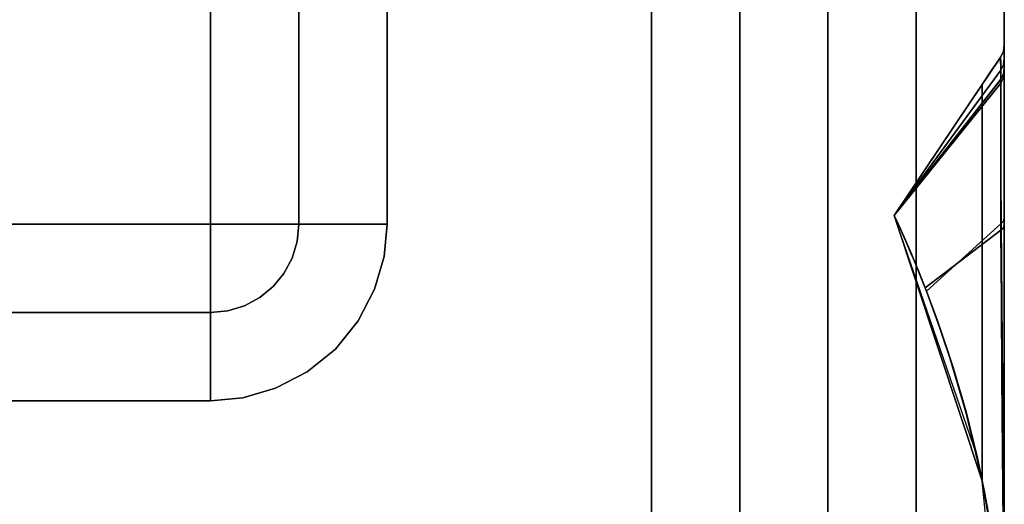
# Model space of a CAD drawing. Header units: centimetres. Extents: x -18 to 18, y -18 to 18.
# Tile 30 of 45: x 13.5 to 18, y -15.7 to -13.5. Entities that reach past the tile are written whole.
import ezdxf

# ---------------------------------------------------------------- set-up
doc = ezdxf.new("R2010")
doc.units = ezdxf.units.CM
doc.layers.get('0').update_dxf_attribs({"true_color": 0x5890e1})

msp = doc.modelspace()

# ---------------------------------------------------------------- linework, layer by layer
at = {"color": 183, "true_color": 0x8c58e1}
for points in [[(17.6, 17.6, 0), (17.6, -17.6, 0), (-17.6, -17.6, 0), (-17.6, 17.6, 0)], [(-17.6, 17.6, 0), (-17.6, -17.6, 0), (17.6, -17.6, 0), (17.6, 17.6, 0)], [(18, 17.6, 0), (18, -17.6, 0), (17.9923, -17.6, 0), (17.9695, -17.6, 0), (17.9325, -17.6, 0), (17.8828, -17.6, 0), (17.8222, -17.6, 0), (17.7531, -17.6, 0), (17.6781, -17.6, 0), (17.6, -17.6, 0), (17.6, 17.6, 0), (17.6781, 17.6, 0), (17.7531, 17.6, 0), (17.8222, 17.6, 0), (17.8828, 17.6, 0), (17.9325, 17.6, 0), (17.9695, 17.6, 0), (17.9923, 17.6, 0)], [(17.9923, -17.6, 0), (18, -17.6, 0), (18, 17.6, 0), (17.9923, 17.6, 0), (17.9695, 17.6, 0), (17.9325, 17.6, 0), (17.8828, 17.6, 0), (17.8222, 17.6, 0), (17.7531, 17.6, 0), (17.6781, 17.6, 0), (17.6, 17.6, 0), (17.6, -17.6, 0), (17.6781, -17.6, 0), (17.7531, -17.6, 0), (17.8222, -17.6, 0), (17.8828, -17.6, 0), (17.9325, -17.6, 0), (17.9695, -17.6, 0)], [(18, -17.6, 0), (18, 17.6, 0), (18, 17.6, 0), (18, -17.6, 0)], [(-16.4, 16.4, 0), (16.4, 16.4, 0), (16.4, -16.4, 0), (-16.4, -16.4, 0)], [(16.8, 16.4, 0), (16.8, -16.4, 0), (16.7923, -16.4, 0), (16.7695, -16.4, 0), (16.7325, -16.4, 0), (16.6828, -16.4, 0), (16.6222, -16.4, 0), (16.5531, -16.4, 0), (16.4781, -16.4, 0), (16.4, -16.4, 0), (16.4, 16.4, 0), (16.4781, 16.4, 0), (16.5531, 16.4, 0), (16.6222, 16.4, 0), (16.6828, 16.4, 0), (16.7325, 16.4, 0), (16.7695, 16.4, 0), (16.7923, 16.4, 0)], [(16.8077, 16.4, 0), (16.8305, 16.4, 0), (16.8674, 16.4, 0), (16.9172, 16.4, 0), (16.9778, 16.4, 0), (17.047, 16.4, 0), (17.122, 16.4, 0), (17.2, 16.4, 0), (17.2, -16.4, 0), (17.1227, -16.4, 0), (17.047, -16.4, 0), (16.9772, -16.4, 0), (16.9172, -16.4, 0), (16.8679, -16.4, 0), (16.8305, -16.4, 0), (16.8076, -16.4, 0), (16.8, -16.4, 0), (16.8, 16.4, 0)], [(-14.4, -14.4, 0), (-14.4, 14.4, 0), (14.4, 14.4, 0), (14.4, -14.4, 0)], [(14.4781, 14.4, 0), (14.5531, 14.4, 0), (14.6222, 14.4, 0), (14.6828, 14.4, 0), (14.7325, 14.4, 0), (14.7695, 14.4, 0), (14.7923, 14.4, 0), (14.8, 14.4, 0), (14.8, -14.4, 0), (14.7923, -14.4, 0), (14.7695, -14.4, 0), (14.7325, -14.4, 0), (14.6828, -14.4, 0), (14.6222, -14.4, 0), (14.5531, -14.4, 0), (14.4781, -14.4, 0), (14.4, -14.4, 0), (14.4, 14.4, 0)], [(14.8, -14.4, 0), (14.8, 14.4, 0), (14.8077, 14.4, 0), (14.8305, 14.4, 0), (14.8674, 14.4, 0), (14.9172, 14.4, 0), (14.9778, 14.4, 0), (15.047, 14.4, 0), (15.122, 14.4, 0), (15.2, 14.4, 0), (15.2, -14.4, 0), (15.122, -14.4, 0), (15.047, -14.4, 0), (14.9778, -14.4, 0), (14.9172, -14.4, 0), (14.8674, -14.4, 0), (14.8305, -14.4, 0), (14.8077, -14.4, 0)], [(18, -16.5641, 0), (18, -16.5631, 0), (18, -16.5631, 0), (18, -16.5631, 0), (18, -16.5631, 0), (18, -16.5631, 0), (18, -16.5631, 0), (18, -16.563, 0), (18, -16.5629, 0), (18, -16.5628, 0), (18, -16.5627, 0), (18, -16.5625, 0), (18, -16.5622, 0), (18, -16.5614, 0), (18, -13.5562, 0), (18, -13.5562, 0), (18, -13.5562, 0), (18, -13.6112, 0), (18, -13.5868, 0), (18, -13.5867, 0), (18, -16.5631, 0), (18, -16.5631, 0), (18, -16.5631, 0), (18, -16.5631, 0)], [(17.9985, -16.4373, 0), (18, -16.5628, 0), (18, -13.5863, 0), (17.9957, -13.6155, 0), (17.983, -13.6421, 0), (17.9644, -13.6697, 0), (17.9438, -13.7003, 0), (17.9221, -13.7325, 0), (17.9, -13.7654, 0), (17.9, -15.5637, 0), (17.9122, -15.6258, 0), (17.9236, -15.688, 0), (17.944, -15.8125, 0), (17.9612, -15.9372, 0), (17.9752, -16.062, 0), (17.9861, -16.1868, 0), (17.9938, -16.3119, 0)], [(17.9986, -16.4389, 0), (18.0001, -16.5628, 0), (18, -13.5866, 0), (17.9958, -13.6152, 0), (17.983, -13.6423, 0), (17.9673, -13.6657, 0), (17.947, -13.6957, 0), (17.9239, -13.7301, 0), (17.9, -13.7655, 0), (17.9, -15.5634, 0), (17.9122, -15.6257, 0), (17.9236, -15.6879, 0), (17.944, -15.8127, 0), (17.9613, -15.9377, 0), (17.9753, -16.0627, 0), (17.9862, -16.188, 0), (17.9939, -16.3134, 0)], [(17.9986, -16.4389, 0), (18.0001, -16.5628, 0), (18, -13.5866, 0), (17.9958, -13.6152, 0), (17.983, -13.6423, 0), (17.9673, -13.6657, 0), (17.947, -13.6957, 0), (17.9239, -13.7301, 0), (17.9, -13.7655, 0), (17.9, -15.5634, 0), (17.9122, -15.6257, 0), (17.9236, -15.6879, 0), (17.944, -15.8127, 0), (17.9613, -15.9377, 0), (17.9753, -16.0627, 0), (17.9862, -16.188, 0), (17.9939, -16.3134, 0)], [(17.9986, -16.4389, 0), (18.0001, -16.5628, 0), (18, -13.5866, 0), (17.9958, -13.6152, 0), (17.983, -13.6423, 0), (17.9673, -13.6657, 0), (17.947, -13.6957, 0), (17.9239, -13.7301, 0), (17.9, -13.7655, 0), (17.9, -15.5634, 0), (17.9122, -15.6257, 0), (17.9236, -15.6879, 0), (17.944, -15.8127, 0), (17.9613, -15.9377, 0), (17.9753, -16.0627, 0), (17.9862, -16.188, 0), (17.9939, -16.3134, 0)], [(17.9986, -16.4389, 0), (18, -16.5628, 0), (18, -13.5866, 0), (17.9958, -13.6152, 0), (17.983, -13.6423, 0), (17.9673, -13.6657, 0), (17.947, -13.6957, 0), (17.9239, -13.7301, 0), (17.9, -13.7655, 0), (17.9, -15.5634, 0), (17.9122, -15.6257, 0), (17.9236, -15.6879, 0), (17.944, -15.8126, 0), (17.9612, -15.9376, 0), (17.9753, -16.0627, 0), (17.9862, -16.188, 0), (17.9939, -16.3134, 0)], [(17.9986, -16.4392, 0), (18, -16.5631, 0), (18, -13.5869, 0), (17.9958, -13.6155, 0), (17.983, -13.6426, 0), (17.9673, -13.6659, 0), (17.947, -13.696, 0), (17.9239, -13.7304, 0), (17.9, -13.7658, 0), (17.9, -15.5637, 0), (17.9122, -15.6259, 0), (17.9236, -15.6882, 0), (17.944, -15.8129, 0), (17.9612, -15.9379, 0), (17.9753, -16.063, 0), (17.9862, -16.1883, 0), (17.9939, -16.3137, 0)], [(17.9957, -13.6154, 0), (17.983, -13.6421, 0), (17.983, -13.6421, 0), (17.9957, -13.6155, 0), (18, -13.5863, 0), (18, -13.5862, 0)], [(17.9961, -13.7364, 0), (17.9846, -13.7599, 0), (17.985, -13.6691, 0), (17.983, -13.6421, 0), (17.9957, -13.6154, 0), (18, -13.5862, 0), (18, -13.6175, 0), (18, -13.7108, 0)], [(18, -13.5865, 0), (18, -13.5874, 0), (17.9958, -13.6161, 0), (17.9835, -13.6424, 0), (17.983, -13.6423, 0), (17.9957, -13.6157, 0)], [(17.9957, -13.6157, 0), (17.983, -13.6423, 0), (17.983, -13.6423, 0), (17.9958, -13.6152, 0), (18, -13.5867, 0), (18, -13.5865, 0), (18, -13.5865, 0)], [(17.9957, -13.6157, 0), (17.983, -13.6423, 0), (17.983, -13.6423, 0), (17.9958, -13.6152, 0), (18, -13.5867, 0), (18, -13.5865, 0), (18, -13.5865, 0)], [(18, -13.5865, 0), (18, -13.5874, 0), (17.9958, -13.6161, 0), (17.9835, -13.6424, 0), (17.983, -13.6423, 0), (17.9957, -13.6157, 0)], [(17.9957, -13.6157, 0), (17.983, -13.6423, 0), (17.983, -13.6423, 0), (17.9958, -13.6152, 0), (18, -13.5867, 0), (18, -13.5865, 0), (18, -13.5865, 0)], [(18, -13.5865, 0), (18, -13.5874, 0), (17.9958, -13.6161, 0), (17.9835, -13.6424, 0), (17.983, -13.6423, 0), (17.9957, -13.6157, 0)], [(17.9957, -13.6157, 0), (17.983, -13.6423, 0), (17.983, -13.6423, 0), (17.9958, -13.6152, 0), (18, -13.5867, 0), (18, -13.5865, 0), (18, -13.5865, 0)], [(18, -13.5865, 0), (18, -13.5874, 0), (17.9958, -13.6161, 0), (17.9835, -13.6424, 0), (17.983, -13.6423, 0), (17.9957, -13.6157, 0)], [(17.9957, -13.616, 0), (17.983, -13.6426, 0), (17.983, -13.6426, 0), (17.9958, -13.6155, 0), (18, -13.587, 0), (18, -13.5867, 0), (18, -13.5868, 0)], [(18, -13.5868, 0), (18, -13.5877, 0), (17.9958, -13.6164, 0), (17.9835, -13.6427, 0), (17.983, -13.6426, 0), (17.9957, -13.616, 0)], [(18, -13.5874, 0), (18, -13.6502, 0), (17.9961, -13.6767, 0), (17.9848, -13.7011, 0), (17.9835, -13.6424, 0), (17.9958, -13.6161, 0)], [(17.9961, -13.6767, 0), (17.9848, -13.7011, 0), (17.9835, -13.6424, 0), (17.9958, -13.6161, 0), (18, -13.5874, 0), (18, -13.6502, 0)], [(17.9961, -13.6767, 0), (17.9848, -13.7011, 0), (17.9835, -13.6424, 0), (17.9958, -13.6161, 0), (18, -13.5874, 0), (18, -13.6502, 0)], [(17.9961, -13.6767, 0), (17.9848, -13.7011, 0), (17.9835, -13.6424, 0), (17.9958, -13.6161, 0), (18, -13.5874, 0), (18, -13.6502, 0)], [(18, -13.5877, 0), (18, -13.6505, 0), (17.9961, -13.677, 0), (17.9848, -13.7014, 0), (17.9835, -13.6427, 0), (17.9958, -13.6164, 0)], [(18, -13.5863, 0), (18, -16.5628, 0), (18, -16.5628, 0), (18, -16.5624, 0), (18, -16.562, 0), (18, -16.5621, 0), (18, -16.5617, 0), (18, -16.5455, 0), (18, -16.5464, 0), (18, -16.4588, 0), (18, -16.2934, 0), (18, -16.0602, 0), (18, -15.7711, 0), (18, -15.4413, 0), (18, -15.0897, 0), (18, -14.7368, 0), (18, -14.403, 0), (18, -13.9922, 0), (18, -13.8329, 0), (18, -13.7108, 0), (18, -13.7108, 0), (18, -13.6175, 0), (18, -13.5862, 0)], [(18, -13.5865, 0), (18, -13.5865, 0), (18, -16.5628, 0), (18, -16.5628, 0), (18, -16.5628, 0), (18, -16.5628, 0), (18, -16.5409, 0), (18, -16.4315, 0), (18, -16.2355, 0), (18, -15.8569, 0), (18, -15.505, 0), (18, -15.1227, 0), (18, -14.7363, 0), (18, -14.3725, 0), (18, -14.1541, 0), (18, -13.9642, 0), (18, -13.8087, 0), (18, -13.6924, 0), (18, -13.6502, 0), (18, -13.5874, 0)], [(18, -13.5865, 0), (18, -16.5628, 0), (18, -16.5628, 0), (18, -16.5628, 0), (18, -16.5628, 0), (18, -16.5409, 0), (18, -16.4315, 0), (18, -16.2355, 0), (18, -15.8569, 0), (18, -15.505, 0), (18, -15.1227, 0), (18, -14.7363, 0), (18, -14.3725, 0), (18, -14.1541, 0), (18, -13.9642, 0), (18, -13.8087, 0), (18, -13.6924, 0), (18, -13.6502, 0), (18, -13.5874, 0), (18, -13.5865, 0)], [(18, -13.5865, 0), (18, -16.5628, 0), (18, -16.5628, 0), (18, -16.5628, 0), (18, -16.5628, 0), (18, -16.5409, 0), (18, -16.4315, 0), (18, -16.2355, 0), (18, -15.8569, 0), (18, -15.505, 0), (18, -15.1227, 0), (18, -14.7363, 0), (18, -14.3725, 0), (18, -14.1541, 0), (18, -13.9642, 0), (18, -13.8087, 0), (18, -13.6924, 0), (18, -13.6502, 0), (18, -13.5874, 0), (18, -13.5865, 0)], [(17.4999, -14.3597, 0), (17.4999, -14.3597, 0), (17.9, -13.7654, 0), (17.9438, -13.7003, 0), (17.9644, -13.6697, 0), (17.983, -13.6421, 0), (17.983, -13.6421, 0)], [(17.9846, -13.7599, 0), (17.4999, -14.3597, 0), (17.4999, -14.3597, 0), (17.4999, -14.3597, 0), (17.983, -13.6421, 0), (17.985, -13.6691, 0)], [(17.4999, -14.3596, 0), (17.4999, -14.3596, 0), (17.9, -13.7655, 0), (17.947, -13.6957, 0), (17.9673, -13.6657, 0), (17.983, -13.6423, 0), (17.983, -13.6423, 0)], [(17.983, -13.6423, 0), (17.9835, -13.6424, 0), (17.4999, -14.3596, 0), (17.4999, -14.3596, 0)], [(17.4999, -14.3596, 0), (17.4999, -14.3596, 0), (17.9, -13.7655, 0), (17.947, -13.6957, 0), (17.9673, -13.6657, 0), (17.983, -13.6423, 0), (17.983, -13.6423, 0)], [(17.983, -13.6423, 0), (17.9835, -13.6424, 0), (17.4999, -14.3596, 0), (17.4999, -14.3596, 0)], [(17.4999, -14.3596, 0), (17.4999, -14.3596, 0), (17.9, -13.7655, 0), (17.947, -13.6957, 0), (17.9673, -13.6657, 0), (17.983, -13.6423, 0), (17.983, -13.6423, 0)], [(17.983, -13.6423, 0), (17.9835, -13.6424, 0), (17.4999, -14.3596, 0), (17.4999, -14.3596, 0)], [(17.983, -13.6423, 0), (17.9835, -13.6424, 0), (17.4999, -14.3596, 0), (17.4999, -14.3596, 0)], [(17.4999, -14.3596, 0), (17.4999, -14.3596, 0), (17.9, -13.7655, 0), (17.947, -13.6957, 0), (17.9673, -13.6657, 0), (17.983, -13.6423, 0), (17.983, -13.6423, 0)], [(17.9835, -13.6424, 0), (17.9848, -13.7011, 0), (17.4999, -14.3596, 0), (17.4999, -14.3596, 0)], [(17.9835, -13.6424, 0), (17.9848, -13.7011, 0), (17.4999, -14.3596, 0), (17.4999, -14.3596, 0)], [(17.9835, -13.6424, 0), (17.9848, -13.7011, 0), (17.4999, -14.3596, 0), (17.4999, -14.3596, 0)], [(17.9835, -13.6424, 0), (17.9848, -13.7011, 0), (17.4999, -14.3596, 0), (17.4999, -14.3596, 0)], [(17.983, -13.6426, 0), (17.9835, -13.6427, 0), (17.4999, -14.3599, 0), (17.4999, -14.3599, 0)], [(17.4999, -14.3599, 0), (17.4999, -14.3599, 0), (17.9, -13.7658, 0), (17.947, -13.696, 0), (17.9673, -13.6659, 0), (17.983, -13.6426, 0), (17.983, -13.6426, 0)], [(17.9835, -13.6427, 0), (17.9848, -13.7014, 0), (17.4999, -14.3599, 0), (17.4999, -14.3599, 0)], [(17.9844, -13.7424, 0), (17.9848, -13.7011, 0), (17.9961, -13.6767, 0), (18, -13.6502, 0), (18, -13.6924, 0), (17.996, -13.7185, 0)], [(18, -13.6502, 0), (18, -13.6924, 0), (17.996, -13.7185, 0), (17.9844, -13.7424, 0), (17.9848, -13.7011, 0), (17.9961, -13.6767, 0)], [(18, -13.6502, 0), (18, -13.6924, 0), (17.996, -13.7185, 0), (17.9844, -13.7424, 0), (17.9848, -13.7011, 0), (17.9961, -13.6767, 0)], [(18, -13.6502, 0), (18, -13.6924, 0), (17.996, -13.7185, 0), (17.9844, -13.7424, 0), (17.9848, -13.7011, 0), (17.9961, -13.6767, 0)], [(17.9844, -13.7427, 0), (17.9848, -13.7014, 0), (17.9961, -13.677, 0), (18, -13.6505, 0), (18, -13.6927, 0), (17.996, -13.7187, 0)], [(17.5003, -14.3604, 0), (17.4999, -14.3596, 0), (17.4999, -14.3596, 0), (17.9848, -13.7011, 0), (17.9844, -13.7424, 0)], [(17.5003, -14.3604, 0), (17.4999, -14.3596, 0), (17.4999, -14.3596, 0), (17.9848, -13.7011, 0), (17.9844, -13.7424, 0)], [(17.5003, -14.3604, 0), (17.4999, -14.3596, 0), (17.4999, -14.3596, 0), (17.9848, -13.7011, 0), (17.9844, -13.7424, 0)], [(17.5003, -14.3604, 0), (17.4999, -14.3596, 0), (17.4999, -14.3596, 0), (17.9848, -13.7011, 0), (17.9844, -13.7424, 0)], [(17.5003, -14.3607, 0), (17.4999, -14.3599, 0), (17.4999, -14.3599, 0), (17.9848, -13.7014, 0), (17.9844, -13.7427, 0)], [(17.9961, -14.4155, 0), (17.9848, -14.4271, 0), (17.9836, -14.0322, 0), (17.9846, -13.7599, 0), (17.9961, -13.7364, 0), (18, -13.7108, 0), (18, -13.8329, 0), (18, -13.9922, 0), (18, -14.403, 0)], [(17.9964, -14.3851, 0), (17.9858, -14.3968, 0), (17.9841, -14.0047, 0), (17.984, -13.855, 0), (17.9844, -13.7424, 0), (17.996, -13.7185, 0), (18, -13.6924, 0), (18, -13.8087, 0), (18, -13.9642, 0), (18, -14.1541, 0), (18, -14.3725, 0)], [(17.984, -13.855, 0), (17.9844, -13.7424, 0), (17.996, -13.7185, 0), (18, -13.6924, 0), (18, -13.8087, 0), (18, -13.9642, 0), (18, -14.1541, 0), (18, -14.3725, 0), (17.9964, -14.3851, 0), (17.9858, -14.3968, 0), (17.9841, -14.0047, 0)], [(17.984, -13.855, 0), (17.9844, -13.7424, 0), (17.996, -13.7185, 0), (18, -13.6924, 0), (18, -13.8087, 0), (18, -13.9642, 0), (18, -14.1541, 0), (18, -14.3725, 0), (17.9964, -14.3851, 0), (17.9858, -14.3968, 0), (17.9841, -14.0047, 0)], [(18, -14.1541, 0), (18, -14.3725, 0), (17.9964, -14.3851, 0), (17.9858, -14.3968, 0), (17.9841, -14.0047, 0), (17.984, -13.855, 0), (17.9844, -13.7424, 0), (17.996, -13.7185, 0), (18, -13.6924, 0), (18, -13.8087, 0), (18, -13.9642, 0)], [(17.9964, -14.3854, 0), (17.9858, -14.3971, 0), (17.9841, -14.005, 0), (17.984, -13.8553, 0), (17.9844, -13.7427, 0), (17.996, -13.7187, 0), (18, -13.6927, 0), (18, -13.809, 0), (18, -13.9644, 0), (18, -14.1544, 0), (18, -14.3727, 0)], [(17.6465, -14.7028, 0), (17.6306, -14.6625, 0), (17.6012, -14.5897, 0), (17.5723, -14.5206, 0), (17.5455, -14.459, 0), (17.5228, -14.4084, 0), (17.5064, -14.3732, 0), (17.5003, -14.3604, 0), (17.9844, -13.7424, 0), (17.984, -13.855, 0), (17.9841, -14.0047, 0), (17.9847, -14.1871, 0), (17.9858, -14.3968, 0)], [(17.6465, -14.7028, 0), (17.6306, -14.6625, 0), (17.6012, -14.5897, 0), (17.5723, -14.5206, 0), (17.5455, -14.459, 0), (17.5228, -14.4084, 0), (17.5064, -14.3732, 0), (17.5003, -14.3604, 0), (17.9844, -13.7424, 0), (17.984, -13.855, 0), (17.9841, -14.0047, 0), (17.9847, -14.1871, 0), (17.9858, -14.3968, 0)], [(17.6465, -14.7028, 0), (17.6306, -14.6625, 0), (17.6012, -14.5897, 0), (17.5723, -14.5206, 0), (17.5455, -14.459, 0), (17.5228, -14.4084, 0), (17.5064, -14.3732, 0), (17.5003, -14.3604, 0), (17.9844, -13.7424, 0), (17.984, -13.855, 0), (17.9841, -14.0047, 0), (17.9847, -14.1871, 0), (17.9858, -14.3968, 0)], [(17.6465, -14.7028, 0), (17.6306, -14.6625, 0), (17.6012, -14.5897, 0), (17.5723, -14.5206, 0), (17.5455, -14.459, 0), (17.5228, -14.4084, 0), (17.5064, -14.3732, 0), (17.5003, -14.3604, 0), (17.9844, -13.7424, 0), (17.984, -13.855, 0), (17.9841, -14.0047, 0), (17.9847, -14.1871, 0), (17.9858, -14.3968, 0)], [(17.6465, -14.7031, 0), (17.6306, -14.6628, 0), (17.6012, -14.59, 0), (17.5723, -14.5209, 0), (17.5455, -14.4592, 0), (17.5228, -14.4086, 0), (17.5064, -14.3735, 0), (17.5003, -14.3607, 0), (17.9844, -13.7427, 0), (17.984, -13.8553, 0), (17.9841, -14.005, 0), (17.9847, -14.1874, 0), (17.9858, -14.3971, 0)], [(17.6101, -14.6115, 0), (17.5861, -14.5534, 0), (17.581, -14.5414, 0), (17.5532, -14.4767, 0), (17.5285, -14.4211, 0), (17.5089, -14.3788, 0), (17.4999, -14.3597, 0), (17.9846, -13.7599, 0), (17.9838, -13.8786, 0), (17.9836, -14.0322, 0), (17.984, -14.2169, 0), (17.9848, -14.4271, 0), (17.641, -14.6889, 0)], [(17.9, -13.7654, 0), (17.4999, -14.3597, 0), (17.9, -15.5637, 0)], [(17.9, -13.7655, 0), (17.4999, -14.3596, 0), (17.9, -15.5634, 0)], [(17.9, -13.7655, 0), (17.4999, -14.3596, 0), (17.9, -15.5634, 0)], [(17.9, -13.7655, 0), (17.4999, -14.3596, 0), (17.9, -15.5634, 0)], [(17.9, -13.7655, 0), (17.4999, -14.3596, 0), (17.9, -15.5634, 0)], [(17.9, -13.7658, 0), (17.4999, -14.3599, 0), (17.9, -15.5637, 0)], [(17.9964, -14.3851, 0), (18, -14.3725, 0), (18, -14.7363, 0), (18, -15.1227, 0), (18, -15.505, 0), (18, -15.8569, 0), (17.9973, -15.8446, 0), (17.9945, -15.4954, 0), (17.9912, -15.1214, 0), (17.9881, -14.7471, 0), (17.9858, -14.3968, 0)], [(17.9964, -14.3851, 0), (18, -14.3725, 0), (18, -14.7363, 0), (18, -15.1227, 0), (18, -15.505, 0), (18, -15.8569, 0), (17.9973, -15.8446, 0), (17.9945, -15.4954, 0), (17.9912, -15.1214, 0), (17.9881, -14.7471, 0), (17.9858, -14.3968, 0)], [(17.9964, -14.3851, 0), (18, -14.3725, 0), (18, -14.7363, 0), (18, -15.1227, 0), (18, -15.505, 0), (18, -15.8569, 0), (17.9973, -15.8446, 0), (17.9945, -15.4954, 0), (17.9912, -15.1214, 0), (17.9881, -14.7471, 0), (17.9858, -14.3968, 0)], [(17.9964, -14.3851, 0), (18, -14.3725, 0), (18, -14.7363, 0), (18, -15.1227, 0), (18, -15.505, 0), (18, -15.8569, 0), (17.9973, -15.8446, 0), (17.9945, -15.4954, 0), (17.9912, -15.1214, 0), (17.9881, -14.7471, 0), (17.9858, -14.3968, 0)], [(17.9964, -14.3854, 0), (18, -14.3727, 0), (18, -14.7366, 0), (18, -15.123, 0), (18, -15.5053, 0), (18, -15.8572, 0), (17.9973, -15.8449, 0), (17.9945, -15.4957, 0), (17.9912, -15.1217, 0), (17.9881, -14.7474, 0), (17.9858, -14.3971, 0)], [(14.4, -14.8, 0), (-14.4, -14.8, 0), (-14.4, -14.7923, 0), (-14.4, -14.7695, 0), (-14.4, -14.7325, 0), (-14.4, -14.6828, 0), (-14.4, -14.6222, 0), (-14.4, -14.553, 0), (-14.4, -14.478, 0), (-14.4, -14.4, 0), (14.4, -14.4, 0), (14.4, -14.478, 0), (14.4, -14.553, 0), (14.4, -14.6222, 0), (14.4, -14.6828, 0), (14.4, -14.7325, 0), (14.4, -14.7695, 0), (14.4, -14.7923, 0)], [(14.4, -14.8281, 0), (14.4, -14.8067, 0), (14.4, -14.8, 0), (14.4773, -14.7925, 0), (14.5531, -14.7696, 0), (14.6229, -14.7322, 0), (14.6829, -14.6828, 0), (14.7322, -14.6229, 0), (14.7696, -14.5531, 0), (14.7925, -14.4773, 0), (14.8, -14.4, 0), (14.8067, -14.4, 0), (14.8281, -14.4, 0), (14.8652, -14.4, 0), (14.9172, -14.4, 0), (14.9811, -14.4, 0), (15.0528, -14.4, 0), (15.1272, -14.4, 0), (15.2, -14.4, 0), (15.1867, -14.5456, 0), (15.1439, -14.6945, 0), (15.0696, -14.8378, 0), (14.9657, -14.9657, 0), (14.8378, -15.0696, 0), (14.6945, -15.1438, 0), (14.5456, -15.1866, 0), (14.4, -15.2, 0), (14.4, -15.1272, 0), (14.4, -15.0528, 0), (14.4, -14.9811, 0), (14.4, -14.9172, 0), (14.4, -14.8652, 0)], [(14.4781, -14.4, 0), (14.5531, -14.4, 0), (14.6222, -14.4, 0), (14.6828, -14.4, 0), (14.7325, -14.4, 0), (14.7695, -14.4, 0), (14.7923, -14.4, 0), (14.8, -14.4, 0), (14.7925, -14.4773, 0), (14.7696, -14.5531, 0), (14.7322, -14.6229, 0), (14.6829, -14.6828, 0), (14.6229, -14.7322, 0), (14.5531, -14.7696, 0), (14.4773, -14.7925, 0), (14.4, -14.8, 0), (14.4, -14.7923, 0), (14.4, -14.7695, 0), (14.4, -14.7325, 0), (14.4, -14.6828, 0), (14.4, -14.6222, 0), (14.4, -14.553, 0), (14.4, -14.478, 0), (14.4, -14.4, 0), (14.4, -14.4, 0), (14.4, -14.4, 0), (14.4, -14.4, 0), (14.4, -14.4, 0), (14.4, -14.4, 0), (14.4, -14.4, 0), (14.4, -14.4, 0), (14.4, -14.4, 0)], [(17.9116, -15.6228, 0), (17.9115, -15.6228, 0), (17.8782, -15.4612, 0), (17.8782, -15.4612, 0), (17.8264, -15.2509, 0), (17.768, -15.0501, 0), (17.7067, -14.8656, 0), (17.6465, -14.7028, 0), (17.9858, -14.3968, 0), (17.9881, -14.7471, 0), (17.9912, -15.1214, 0), (17.9945, -15.4954, 0), (17.9973, -15.8446, 0), (17.9553, -15.8925, 0)], [(17.9116, -15.6228, 0), (17.9115, -15.6228, 0), (17.8782, -15.4612, 0), (17.8782, -15.4612, 0), (17.8264, -15.2509, 0), (17.768, -15.0501, 0), (17.7067, -14.8656, 0), (17.6465, -14.7028, 0), (17.9858, -14.3968, 0), (17.9881, -14.7471, 0), (17.9912, -15.1214, 0), (17.9945, -15.4954, 0), (17.9973, -15.8446, 0), (17.9553, -15.8925, 0)], [(17.9116, -15.6228, 0), (17.9115, -15.6228, 0), (17.8782, -15.4612, 0), (17.8782, -15.4612, 0), (17.8264, -15.2509, 0), (17.768, -15.0501, 0), (17.7067, -14.8656, 0), (17.6465, -14.7028, 0), (17.9858, -14.3968, 0), (17.9881, -14.7471, 0), (17.9912, -15.1214, 0), (17.9945, -15.4954, 0), (17.9973, -15.8446, 0), (17.9553, -15.8925, 0)], [(17.9116, -15.6228, 0), (17.9115, -15.6228, 0), (17.8782, -15.4612, 0), (17.8782, -15.4612, 0), (17.8264, -15.2509, 0), (17.768, -15.0501, 0), (17.7067, -14.8656, 0), (17.6465, -14.7028, 0), (17.9858, -14.3968, 0), (17.9881, -14.7471, 0), (17.9912, -15.1214, 0), (17.9945, -15.4954, 0), (17.9973, -15.8446, 0), (17.9553, -15.8925, 0)], [(17.9116, -15.6231, 0), (17.9115, -15.6231, 0), (17.8782, -15.4614, 0), (17.8782, -15.4615, 0), (17.8264, -15.2512, 0), (17.768, -15.0503, 0), (17.7067, -14.8659, 0), (17.6465, -14.7031, 0), (17.9858, -14.3971, 0), (17.9881, -14.7474, 0), (17.9912, -15.1217, 0), (17.9945, -15.4957, 0), (17.9973, -15.8449, 0), (17.9553, -15.8928, 0)], [(17.9961, -14.4155, 0), (18, -14.403, 0), (18, -14.7368, 0), (18, -15.0897, 0), (18, -15.4413, 0), (18, -15.7711, 0), (18, -16.0602, 0), (18, -16.2934, 0), (18, -16.4588, 0), (18, -16.5464, 0), (18, -16.5455, 0), (17.9999, -16.4542, 0), (17.9993, -16.2838, 0), (17.9978, -16.0462, 0), (17.9954, -15.7569, 0), (17.9924, -15.4318, 0), (17.9893, -15.0893, 0), (17.9866, -14.7483, 0), (17.9848, -14.4271, 0)], [(14.4, -14.8674, 0), (14.4, -14.9172, 0), (14.4, -14.9778, 0), (14.4, -15.0469, 0), (14.4, -15.122, 0), (14.4, -15.2, 0), (-14.4, -15.2, 0), (-14.4, -15.122, 0), (-14.4, -15.0469, 0), (-14.4, -14.9778, 0), (-14.4, -14.9172, 0), (-14.4, -14.8674, 0), (-14.4, -14.8304, 0), (-14.4, -14.8077, 0), (-14.4, -14.8, 0), (14.4, -14.8, 0), (14.4, -14.8077, 0), (14.4, -14.8304, 0)]]:
    msp.add_polyline3d(points, close=True, dxfattribs=at)
for points in [[(-16.4, -17.2, 0), (16.4, -17.2, 0), (16.5561, -17.1846, 0), (16.7725, -17.108, 0), (16.9657, -16.9657, 0), (17.108, -16.7725, 0), (17.1847, -16.5561, 0), (17.2, -16.4, 0), (17.2, 16.4, 0), (17.1656, 16.6322, 0), (17.0652, 16.8445, 0), (16.9395, 16.9907, 0), (16.7771, 17.1055, 0), (16.5915, 17.1768, 0), (16.4, 17.2, 0), (-16.4, 17.2, 0)], [(-14.4, -15.2, 0), (14.4, -15.2, 0), (14.5456, -15.1866, 0), (14.6945, -15.1438, 0), (14.8378, -15.0696, 0), (14.9657, -14.9657, 0), (15.0696, -14.8378, 0), (15.1439, -14.6945, 0), (15.1867, -14.5456, 0), (15.2, -14.4, 0), (15.2, 14.4, 0), (15.185, 14.5546, 0), (15.1391, 14.7061, 0), (15.0644, 14.8457, 0), (14.9657, 14.9657, 0), (14.8458, 15.0643, 0), (14.7062, 15.1391, 0), (14.5546, 15.1849, 0), (14.4, 15.2, 0), (-14.4, 15.2, 0)], [(18, -15.7152, 0), (18, -15.3137, 0), (18, -14.8984, 0), (18, -14.4918, 0), (18, -14.1179, 0), (18, -13.8094, 0), (18, -13.611, 0), (18, -13.5559, 0), (18, -13.5559, 0), (18, -15.0999, 0), (18, -15.8719, 0)], [(18, -16.5611, 0), (18, -13.5559, 0), (18, -13.5559, 0), (18, -13.5559, 0), (18, -13.6107, 0), (18, -13.6107, 0), (18, -13.6108, 0), (18, -13.6108, 0), (18, -13.6108, 0), (18, -13.6108, 0), (18, -13.6109, 0), (18, -13.6109, 0), (18, -13.6109, 0), (18, -13.6109, 0), (18, -13.611, 0), (18, -13.611, 0), (18, -13.5865, 0), (18, -13.5865, 0), (18, -16.5628, 0)], [(18, -15.7155, 0), (18, -15.314, 0), (18, -14.8987, 0), (18, -14.492, 0), (18, -14.1182, 0), (18, -13.8096, 0), (18, -13.6112, 0), (18, -13.5563, 0), (18, -13.5562, 0), (18, -15.1002, 0), (18, -15.8722, 0)], [(18, -16.5628, 0), (17.9, -15.5634, 0), (17.4999, -14.3596, 0), (17.4999, -14.3596, 0), (17.4999, -14.3596, 0), (17.4999, -14.3596, 0), (17.4999, -14.3596, 0), (17.5003, -14.3605, 0), (17.5064, -14.3732, 0), (17.5228, -14.4084, 0), (17.5455, -14.459, 0), (17.5723, -14.5206, 0), (17.6012, -14.5897, 0), (17.6306, -14.6625, 0), (17.6465, -14.7028, 0), (17.7067, -14.8656, 0), (17.768, -15.0501, 0), (17.8264, -15.2509, 0), (17.8782, -15.4612, 0), (17.9116, -15.6228, 0), (17.9553, -15.8925, 0)], [(18.0001, -16.5628, 0), (17.9, -15.5634, 0), (17.8751, -15.4472, 0), (17.4999, -14.3596, 0), (17.4999, -14.3596, 0), (17.4999, -14.3596, 0), (17.4999, -14.3596, 0), (17.4999, -14.3596, 0), (17.5003, -14.3605, 0), (17.5064, -14.3732, 0), (17.5228, -14.4084, 0), (17.5455, -14.459, 0), (17.5723, -14.5206, 0), (17.6012, -14.5897, 0), (17.6306, -14.6625, 0), (17.6465, -14.7028, 0), (17.7067, -14.8656, 0), (17.768, -15.0501, 0), (17.8264, -15.2509, 0), (17.8782, -15.4612, 0), (17.9116, -15.6228, 0), (17.9553, -15.8925, 0)], [(18.0001, -16.5628, 0), (17.9, -15.5634, 0), (17.8751, -15.4472, 0), (17.4999, -14.3596, 0), (17.4999, -14.3596, 0), (17.4999, -14.3596, 0), (17.4999, -14.3596, 0), (17.4999, -14.3596, 0), (17.5003, -14.3605, 0), (17.5064, -14.3732, 0), (17.5228, -14.4084, 0), (17.5455, -14.459, 0), (17.5723, -14.5206, 0), (17.6012, -14.5897, 0), (17.6306, -14.6625, 0), (17.6465, -14.7028, 0), (17.7067, -14.8656, 0), (17.768, -15.0501, 0), (17.8264, -15.2509, 0), (17.8782, -15.4612, 0), (17.9116, -15.6228, 0), (17.9553, -15.8925, 0)], [(18.0001, -16.5628, 0), (17.9, -15.5634, 0), (17.8751, -15.4472, 0), (17.4999, -14.3596, 0), (17.4999, -14.3596, 0), (17.4999, -14.3596, 0), (17.4999, -14.3596, 0), (17.4999, -14.3596, 0), (17.5003, -14.3605, 0), (17.5064, -14.3732, 0), (17.5228, -14.4084, 0), (17.5455, -14.459, 0), (17.5723, -14.5206, 0), (17.6012, -14.5897, 0), (17.6306, -14.6625, 0), (17.6465, -14.7028, 0), (17.7067, -14.8656, 0), (17.768, -15.0501, 0), (17.8264, -15.2509, 0), (17.8782, -15.4612, 0), (17.9116, -15.6228, 0), (17.9553, -15.8925, 0)], [(18, -16.5628, 0), (17.9, -15.5637, 0), (17.875, -15.4472, 0), (17.4999, -14.3597, 0), (17.4999, -14.3597, 0), (17.4999, -14.3597, 0), (17.5089, -14.3788, 0), (17.5285, -14.4211, 0), (17.5532, -14.4767, 0), (17.581, -14.5414, 0), (17.6101, -14.6115, 0), (17.641, -14.6889, 0), (17.6936, -14.8288, 0), (17.7469, -14.9841, 0), (17.8277, -15.2562, 0), (17.8965, -15.5469, 0), (17.9473, -15.8352, 0)], [(18, -16.5631, 0), (17.9, -15.5637, 0), (17.4999, -14.3599, 0), (17.4999, -14.3599, 0), (17.4999, -14.3599, 0), (17.4999, -14.3599, 0), (17.4999, -14.3599, 0), (17.5003, -14.3607, 0), (17.5064, -14.3735, 0), (17.5228, -14.4086, 0), (17.5455, -14.4592, 0), (17.5723, -14.5209, 0), (17.6012, -14.59, 0), (17.6306, -14.6628, 0), (17.6465, -14.7031, 0), (17.7067, -14.8659, 0), (17.768, -15.0503, 0), (17.8264, -15.2512, 0), (17.8782, -15.4615, 0), (17.9116, -15.6231, 0), (17.9553, -15.8928, 0)], [(17.9473, -15.8352, 0), (17.8965, -15.5469, 0), (17.8277, -15.2562, 0), (17.7469, -14.9841, 0), (17.6935, -14.8289, 0), (17.641, -14.6889, 0), (17.9848, -14.4271, 0), (17.9866, -14.7483, 0), (17.9893, -15.0893, 0), (17.9924, -15.4318, 0), (17.9954, -15.7569, 0)]]:
    msp.add_polyline3d(points, dxfattribs=at)

doc.saveas('drawing.dxf')
